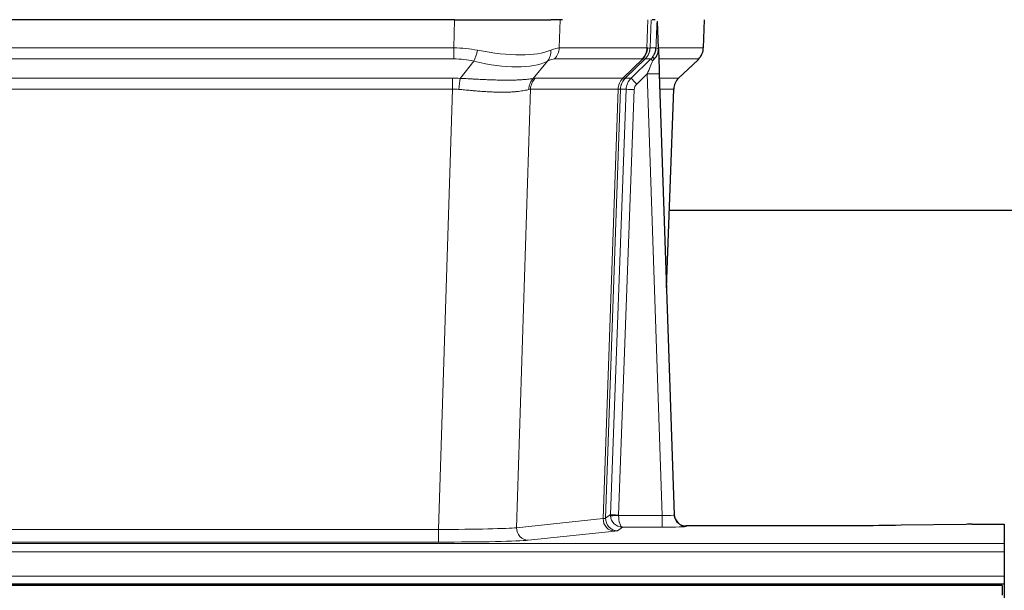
# Model space of a CAD drawing. Header units: inches. Extents: x 0 to 20790, y -12 to 14700.
# Tile 110 of 256: x 2855 to 3099, y 11688 to 11830. Entities that reach past the tile are written whole.
import ezdxf

# ---------------------------------------------------------------- set-up
doc = ezdxf.new("R2010")
doc.units = ezdxf.units.IN
doc.layers.add('1', color=7, linetype='Continuous', true_color=0xffffff)

msp = doc.modelspace()

# ---------------------------------------------------------------- linework, layer by layer
at = {"layer": '1', "color": 2, "linetype": 'Continuous', "lineweight": 25}
for p, q in [((2962.567, 11829.987), (2747.344, 11829.987)), ((2962.567, 11829.987), (2986.426, 11829.987)), ((2989.321, 11829.987), (2986.426, 11829.987)), ((3012.36, 11829.987), (3011.575, 11829.987)), ((3013.167, 11822.826), (3012.94, 11829.556)), ((3024.305, 11822.977), (3024.553, 11829.987)), ((3013.169, 11822.776), (3013.167, 11822.826)), ((3018.155, 11815.463), (3022.892, 11819.972)), ((3013.376, 11816.509), (3017.065, 11707.132)), ((3015.164, 11763.484), (3016.944, 11812.758)), ((3184.113, 11782.608), (3015.873, 11782.608)), ((3017.065, 11707.132), (3017.072, 11706.998)), ((3089.499, 11704.775), (3073.335, 11704.531)), ((3090.998, 11704.786), (3098.956, 11704.786)), ((3098.956, 11704.786), (3098.956, 11700.013)), ((3049.956, 11704.366), (3020.053, 11704.366)), ((3098.956, 11700.013), (3098.956, 11697.943)), ((3098.956, 11697.943), (3098.956, 11691.917)), ((2610.956, 11689.987), (3098.956, 11689.987)), ((3098.956, 11691.917), (3098.956, 11689.987)), ((3098.956, 11689.987), (3098.956, 11685.162)), ((3098.456, 11689.592), (2372.456, 11689.592)), ((3098.456, 11689.592), (3098.456, 11687.228))]:
    msp.add_line(p, q, dxfattribs=at)
at = {"layer": '1', "color": 110, "linetype": 'Continuous', "lineweight": 13}
for p, q in [((2962.376, 11822.993), (2962.567, 11829.987)), ((2988.749, 11829.987), (2988.558, 11822.993)), ((3010.306, 11822.993), (3010.549, 11829.987)), ((3011.334, 11829.987), (3011.091, 11822.993)), ((3024.289, 11822.993), (3024.537, 11829.987)), ((2747.535, 11822.993), (2962.376, 11822.993)), ((2962.376, 11820.255), (2962.376, 11822.993)), ((2988.558, 11822.993), (3010.306, 11822.993)), ((3011.091, 11822.993), (3012.552, 11822.993)), ((3013.161, 11822.993), (3024.289, 11822.993)), ((2962.376, 11820.255), (2747.535, 11820.255)), ((2963.947, 11815.428), (2967.4, 11819.697)), ((2985.599, 11819.697), (2982.106, 11815.379)), ((3009.123, 11820.255), (2987.376, 11820.255)), ((3004.343, 11815.447), (3009.289, 11820.244)), ((3009.835, 11820.244), (3004.943, 11815.5)), ((3006.38, 11815.506), (3011.307, 11820.255)), ((3011.307, 11820.255), (3009.873, 11820.255)), ((3023.071, 11820.255), (3013.251, 11820.255)), ((3018.163, 11815.482), (3022.976, 11820.064)), ((2747.877, 11815.505), (2962.034, 11815.505)), ((2962.034, 11812.767), (2962.034, 11815.505)), ((2982.609, 11815.447), (3004.343, 11815.447)), ((3004.968, 11815.506), (3006.38, 11815.506)), ((3010.378, 11816.513), (3007.769, 11813.997)), ((3014.072, 11706.971), (3010.378, 11816.513)), ((3013.41, 11815.506), (3018.15, 11815.506)), ((2962.034, 11812.767), (2747.877, 11812.767)), ((2958.561, 11703.481), (2962.034, 11812.767)), ((2981.427, 11812.727), (2977.969, 11703.95)), ((3003.161, 11812.727), (2981.427, 11812.727)), ((2999.454, 11706.197), (3003.167, 11812.727)), ((3003.75, 11812.771), (3000.04, 11706.311)), ((3001.268, 11707.208), (3005.16, 11812.771)), ((3007.157, 11812.63), (3003.266, 11707.067)), ((3005.16, 11812.771), (3003.75, 11812.771)), ((3016.932, 11812.771), (3013.502, 11812.771)), ((3015.159, 11763.658), (3016.932, 11812.771)), ((3000.04, 11706.311), (3001.268, 11707.208)), ((3003.267, 11706.971), (3014.072, 11706.971)), ((3014.072, 11706.971), (3014.072, 11704.077)), ((2977.969, 11703.95), (2999.454, 11706.197)), ((2751.351, 11703.481), (2958.561, 11703.481)), ((2958.561, 11703.481), (2958.561, 11700.378)), ((3002.363, 11703.08), (2980.878, 11700.833)), ((3004.23, 11704.077), (3003.036, 11703.205)), ((3014.072, 11704.077), (3004.23, 11704.077)), ((3020.053, 11704.366), (3020.063, 11704.234)), ((2610.956, 11700.013), (3098.956, 11700.013)), ((2958.561, 11700.378), (2751.351, 11700.378)), ((2610.956, 11697.943), (3098.956, 11697.943)), ((2610.956, 11691.917), (3098.956, 11691.917))]:
    msp.add_line(p, q, dxfattribs=at)
for centre, major_axis, ratio, start_param, end_param in [((2961.727, 11800.133), (26.983, 1.545), 0.8452785, 1.2775604, 1.4983912), ((2967.4, 11822.574), (-0.881, -3.902), 0.2224052, 0.7930597, 1.5799958), ((2962.63, 11833.222), (-26.677, 8.186), 0.3267204, 1.882912, 2.7667489), ((2982.903, 11822.574), (1.736, -3.604), 0.8689501, 0.3464596, 1.1333957), ((2961.727, 11800.133), (27.492, 22.639), 0.1155218, 0.1441436, 0.3649744), ((2984.68, 11823.133), (0, -4), 0.9702957, 0.7679449, 1.5358897), ((3006.427, 11823.133), (0, -4), 0.9702957, 0.7679449, 1.5358897), ((3006.593, 11823.121), (-0.603, -3.954), 0.9772749, 0.9153799, 1.6837369), ((3007.058, 11823.121), (1.703, -3.619), 0.9971774, 0.3287851, 1.0971421), ((3007.096, 11823.133), (0, -4), 0.9993908, 0.7679449, 1.5358897), ((2983.296, 11800.133), (27.661, 22.629), 0.117212, 0.1096858, 0.141666), ((2984.447, 11833.222), (-26.658, 10.191), 0.0473724, 2.9456198, 3.0909709), ((2983.296, 11800.133), (27.808, 22.856), 0.0163198, 0.0204947, 0.0524751), ((3014.55, 11822.923), (-1.999, 0.077), 0.1036431, 0.0350743, 0.8106069), ((3020.294, 11823.133), (0, 4), 0.9993908, 3.9095375, 4.6774824), ((2961.727, 11797.255), (16.721, 16.271), 0.9721633, 0.5640914, 0.7849223), ((2962.63, 11833.222), (-25.873, 10.634), 0.4068526, 1.919368, 2.8032049), ((2964.423, 11797.255), (23.46, 22.829), 0.1194803, 0.122173, 0.3430038), ((2985.992, 11797.255), (23.636, 22.829), 0.1185162, 0.0901183, 0.1220985), ((2984.447, 11833.222), (-25.449, 12.923), 0.0600246, 2.9512599, 3.096611), ((2986.073, 11797.255), (23.81, 22.997), 0.0168486, 0.0174428, 0.049423), ((3010.378, 11816.582), (1.856, 4.567), 0.0053314, 4.6992705, 5.4949999), ((3008.531, 11823.133), (3.533, 1.889), 0.9978056, 4.988374, 5.1348744), ((3012.696, 11818.817), (1.388, -1.44), 0.0242285, 3.1658454, 3.9417885), ((3013.282, 11819.471), (1.583, -1.222), 0.0276319, 3.169255, 3.9405385), ((2999.256, 11797.255), (23.826, 22.997), 0.016839, 6.1714068, 6.3006297), ((2961.245, 11791.505), (17.528, 16.98), 0.9676454, 0.7049946, 0.7848421), ((2963.947, 11812.551), (0.32, 3.987), 0.0824896, 0.7712526, 1.5399639), ((2984.802, 11812.502), (-0.926, 3.891), 0.9457602, 0.5436933, 1.3082514), ((2985.305, 11812.57), (0, 4), 0.9702957, 0.7679449, 1.5315264), ((2958.543, 11791.338), (24.592, 23.931), 0.1189226, 0.1216051, 0.196623), ((3007.039, 11812.57), (0, 4), 0.9702957, 0.7679449, 1.5315264), ((3007.045, 11812.57), (-0.019, 4), 0.9702844, 0.7633847, 1.5270253), ((3007.72, 11812.622), (-1.442, 3.731), 0.998056, 0.3995344, 1.1665625), ((3007.745, 11812.628), (0, 4), 0.9993908, 0.7679449, 1.5351916), ((2980.131, 11791.488), (24.848, 24.014), 0.0168508, 0.0174343, 0.0398874), ((3009.157, 11812.628), (2.83, 2.828), 0.9993905, 1.5533429, 2.3205896), ((3007.769, 11814.067), (1.388, -1.44), 0.0242285, 3.1658454, 4.7375178), ((3010.378, 11816.408), (2.998, 0.101), 0.0348797, 6.2820091, 7.8528054), ((3020.927, 11812.628), (0, -4), 0.9993908, 3.9095375, 4.6767843), ((2993.282, 11791.488), (24.879, 24.014), 0.016827, 6.2565923, 6.3006169), ((2961.245, 11788.627), (2.819, 24.028), 0.8253154, 0.0219437, 0.1017912), ((2961.239, 11788.46), (20.559, 24.143), 0.1188179, 0.0965282, 0.1715462), ((2982.908, 11788.61), (20.849, 24.158), 0.0182434, 0.0122067, 0.0346596), ((3007.157, 11812.699), (1.999, -0.074), 0.0348758, 3.1764983, 4.7136745), ((3009.157, 11812.558), (1.703, 1.052), 0.998638, 1.7848011, 2.5520478), ((2996.059, 11788.611), (20.882, 24.158), 0.0154016, 6.2548756, 6.2989002), ((3004.266, 11707.102), (0.383, 2.976), 0.9995817, 1.6634249, 1.7591904), ((3003.266, 11707.137), (1.999, -0.074), 0.0348758, 3.1764983, 4.7136745), ((3003.267, 11707.041), (-1.997, -0.118), 0.0348391, 0.0373692, 1.5687431), ((3004.23, 11707.076), (-0.98, 2.84), 0.9849493, 1.294853, 2.8045628), ((3004.266, 11707.032), (0.606, 0.798), 0.9977275, 2.1838943, 2.2796598), ((3004.23, 11707.076), (-0.028, 3), 0.3214645, 1.6026847, 3.1123946), ((3014.06, 11707.233), (-3.005, 0.103), 0.0869619, 1.577888, 3.1486843), ((3020.063, 11707.233), (-2.991, -0.235), 0.9996552, 0.0000105, 1.4923863), ((3002.363, 11706.079), (0.312, -2.984), 0.969741, 4.5720353, 6.175756), ((2980.037, 11706.225), (20.016, 0.105), 0.0266879, 6.037898, 6.2472222), ((3003.036, 11706.204), (1.769, -2.423), 0.9990158, 4.0464368, 5.6519121), ((2958.554, 11703.979), (20.013, 0.095), 0.0248544, 4.7125895, 6.0379715), ((2980.878, 11703.832), (0.312, -2.984), 0.969741, 4.5720353, 6.175756), ((2980.037, 11703.226), (23.014, 0), 0.0261612, 6.0380559, 6.2473801), ((3014.06, 11704.234), (-6.003, 0), 0.0262109, 1.5728579, 3.1436542), ((2958.554, 11700.98), (-23.012, 0), 0.0261647, 1.5710736, 2.8964556)]:
    msp.add_ellipse(centre, major_axis=major_axis, ratio=ratio, start_param=start_param, end_param=end_param, dxfattribs=at)
at = {"layer": '1', "color": 2, "linetype": 'Continuous', "lineweight": 25}
for centre, major_axis, ratio, start_param, end_param in [((3013.376, 11816.683), (-0.227, 6.726), 0.0008736, 0.4374328, 1.5967123), ((3020.199, 11822.941), (3.174, -2.434), 0.9869112, 6.1322815, 6.2830018), ((3020.94, 11812.605), (-3.886, 0.947), 0.998973, 5.7186048, 6.4862172), ((3020.052, 11707.37), (-0.15, 3), 0.998739, 1.5545356, 3.0917055), ((3091.001, 11704.707), (-3, 0), 0.0262223, 4.7133912, 5.2365954)]:
    msp.add_ellipse(centre, major_axis=major_axis, ratio=ratio, start_param=start_param, end_param=end_param, dxfattribs=at)
at = {"layer": '1', "color": 110, "linetype": 'Continuous', "lineweight": 13}
for points, knots in [([(3012.552, 11822.993), (3012.573, 11823.545), (3012.595, 11824.097), (3012.638, 11825.199), (3012.66, 11825.75), (3012.692, 11826.575), (3012.703, 11826.849), (3012.725, 11827.398), (3012.737, 11827.672), (3012.759, 11828.219), (3012.77, 11828.492), (3012.787, 11828.901), (3012.793, 11829.037), (3012.804, 11829.308), (3012.81, 11829.444), (3012.816, 11829.579)], [0, 0, 0, 0, 0.25, 0.25, 0.5, 0.5, 0.625, 0.625, 0.75, 0.75, 0.875, 0.875, 0.9375, 0.9375, 1, 1, 1, 1]), ([(2963.947, 11815.428), (2964.465, 11815.406), (2964.98, 11815.381), (2966.006, 11815.33), (2966.516, 11815.303), (2967.15, 11815.27), (2967.277, 11815.264), (2967.53, 11815.251), (2967.656, 11815.244), (2968.033, 11815.225), (2968.282, 11815.212), (2969.024, 11815.175), (2969.511, 11815.152), (2970.47, 11815.108), (2970.942, 11815.088), (2971.87, 11815.053), (2972.327, 11815.038), (2973, 11815.019), (2973.223, 11815.013), (2973.554, 11815.006), (2973.664, 11815.004), (2973.828, 11815), (2973.882, 11814.999), (2973.991, 11814.998), (2974.477, 11814.989), (2974.946, 11814.985), (2975.751, 11814.983), (2976.529, 11814.988), (2977.252, 11815.004), (2977.948, 11815.025), (2978.282, 11815.039), (2978.682, 11815.059), (2978.761, 11815.063), (2978.918, 11815.071), (2978.995, 11815.076), (2979.224, 11815.089), (2979.372, 11815.099), (2979.801, 11815.129), (2980.07, 11815.151), (2980.571, 11815.196), (2980.805, 11815.219), (2981.236, 11815.267), (2981.435, 11815.29), (2981.797, 11815.337), (2981.96, 11815.359), (2982.106, 11815.379)], [0, 0, 0, 0, 0.0625, 0.0625, 0.125, 0.125, 0.140625, 0.140625, 0.15625, 0.15625, 0.1875, 0.1875, 0.25, 0.25, 0.3125, 0.3125, 0.375, 0.375, 0.40625, 0.40625, 0.421875, 0.421875, 0.4296875, 0.4296875, 0.4375, 0.5, 0.5, 0.5625, 0.625, 0.625, 0.6875, 0.6875, 0.703125, 0.703125, 0.71875, 0.71875, 0.75, 0.75, 0.8125, 0.8125, 0.875, 0.875, 0.9375, 0.9375, 1, 1, 1, 1]), ([(2981.007, 11812.666), (2980.852, 11812.624), (2980.68, 11812.581), (2980.304, 11812.495), (2980.101, 11812.453), (2979.663, 11812.371), (2979.429, 11812.331), (2978.929, 11812.257), (2978.663, 11812.221), (2978.241, 11812.173), (2978.096, 11812.158), (2977.873, 11812.136), (2977.798, 11812.129), (2977.645, 11812.116), (2977.568, 11812.109), (2977.18, 11812.078), (2976.857, 11812.057), (2976.187, 11812.023), (2975.493, 11811.997), (2974.752, 11811.989), (2973.986, 11811.99), (2973.592, 11811.995), (2973.134, 11812.005), (2973.083, 11812.007), (2972.98, 11812.009), (2972.929, 11812.011), (2972.774, 11812.015), (2972.463, 11812.025), (2972.148, 11812.037), (2971.513, 11812.064), (2971.083, 11812.087), (2970.208, 11812.139), (2969.764, 11812.169), (2968.862, 11812.235), (2968.405, 11812.271), (2967.708, 11812.329), (2967.473, 11812.349), (2967.12, 11812.38), (2967.001, 11812.391), (2966.763, 11812.412), (2966.644, 11812.423), (2966.048, 11812.477), (2965.568, 11812.521), (2964.603, 11812.611), (2964.117, 11812.656), (2963.628, 11812.7)], [0, 0, 0, 0, 0.0625, 0.0625, 0.125, 0.125, 0.1875, 0.1875, 0.25, 0.25, 0.28125, 0.28125, 0.296875, 0.296875, 0.3125, 0.3125, 0.375, 0.375, 0.4375, 0.5, 0.5, 0.5625, 0.5625, 0.5703125, 0.5703125, 0.578125, 0.578125, 0.59375, 0.625, 0.625, 0.6875, 0.6875, 0.75, 0.75, 0.8125, 0.8125, 0.84375, 0.84375, 0.859375, 0.859375, 0.875, 0.875, 0.9375, 0.9375, 1, 1, 1, 1]), ([(3003.729, 11812.766), (3003.693, 11812.752), (3003.628, 11812.742), (3003.44, 11812.729), (3003.318, 11812.726), (3003.167, 11812.727)], [0, 0, 0, 0, 0.5, 0.5, 1, 1, 1, 1])]:
    msp.add_open_spline(points, degree=3, knots=knots, dxfattribs=at)
at = {"layer": '1', "color": 2, "linetype": 'Continuous', "lineweight": 25}
msp.add_open_spline([(3012.816, 11829.579), (3012.82, 11829.575), (3012.844, 11829.567), (3012.902, 11829.56), (3012.94, 11829.556)], degree=3, dxfattribs=at)
for points, knots in [([(3011.699, 11820.692), (3011.716, 11820.713), (3011.732, 11820.735), (3011.765, 11820.779), (3011.781, 11820.801), (3011.827, 11820.867), (3011.858, 11820.911), (3011.945, 11821.044), (3011.999, 11821.133), (3012.1, 11821.315), (3012.146, 11821.406), (3012.21, 11821.546), (3012.231, 11821.593), (3012.27, 11821.688), (3012.289, 11821.736), (3012.342, 11821.879), (3012.374, 11821.975), (3012.43, 11822.169), (3012.454, 11822.268), (3012.496, 11822.468), (3012.513, 11822.57), (3012.532, 11822.726), (3012.538, 11822.779), (3012.547, 11822.885), (3012.55, 11822.939), (3012.552, 11822.993)], [0, 0, 0, 0, 0.03125, 0.03125, 0.0625, 0.0625, 0.125, 0.125, 0.25, 0.25, 0.375, 0.375, 0.4375, 0.4375, 0.5, 0.5, 0.625, 0.625, 0.75, 0.75, 0.875, 0.875, 0.9375, 0.9375, 1, 1, 1, 1]), ([(3012.154, 11820.292), (3012.173, 11820.316), (3012.193, 11820.339), (3012.233, 11820.382), (3012.253, 11820.403), (3012.294, 11820.445), (3012.313, 11820.466), (3012.353, 11820.508), (3012.373, 11820.529), (3012.43, 11820.591), (3012.468, 11820.634), (3012.54, 11820.72), (3012.575, 11820.764), (3012.642, 11820.855), (3012.674, 11820.901), (3012.72, 11820.972), (3012.735, 11820.996), (3012.764, 11821.045), (3012.779, 11821.069), (3012.848, 11821.193), (3012.898, 11821.295), (3012.984, 11821.506), (3013.021, 11821.615), (3013.059, 11821.754), (3013.067, 11821.782), (3013.081, 11821.839), (3013.087, 11821.868), (3013.106, 11821.954), (3013.117, 11822.011), (3013.145, 11822.184), (3013.17, 11822.418), (3013.173, 11822.656), (3013.169, 11822.776)], [0, 0, 0, 0, 0.03125, 0.03125, 0.0625, 0.0625, 0.09375, 0.09375, 0.125, 0.125, 0.1875, 0.1875, 0.25, 0.25, 0.3125, 0.3125, 0.34375, 0.34375, 0.375, 0.375, 0.5, 0.5, 0.625, 0.625, 0.65625, 0.65625, 0.6875, 0.6875, 0.75, 0.75, 0.875, 1, 1, 1, 1]), ([(3023.373, 11820.507), (3023.43, 11820.575), (3023.558, 11820.758), (3023.808, 11821.139), (3024.113, 11821.822), (3024.318, 11822.473), (3024.287, 11822.885), (3024.282, 11822.94)], [0, 0, 0, 0, 0.2255282, 0.4356233, 0.6511466, 0.9537437, 1, 1, 1, 1]), ([(3011.704, 11819.795), (3011.744, 11819.835), (3011.783, 11819.875), (3011.86, 11819.956), (3011.898, 11819.997), (3012.011, 11820.121), (3012.084, 11820.205), (3012.154, 11820.292)], [0, 0, 0, 0, 0.25, 0.25, 0.5, 0.5, 1, 1, 1, 1]), ([(3073.335, 11704.531), (3069.802, 11704.477), (3066, 11704.436), (3058.117, 11704.38), (3054.036, 11704.366), (3049.956, 11704.366)], [0, 0, 0, 0, 0.5, 0.5, 1, 1, 1, 1])]:
    msp.add_open_spline(points, degree=3, knots=knots, dxfattribs=at)
at = {"layer": '1', "color": 110, "linetype": 'Continuous', "lineweight": 13}
for points, weights in [([(3004.343, 11815.447), (3004.346, 11815.447), (3004.348, 11815.447)], [0.500000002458, 0.499999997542, 0.500000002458]), ([(3003.167, 11812.727), (3003.164, 11812.727), (3003.161, 11812.727)], [0.500000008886, 0.499999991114, 0.500000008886])]:
    msp.add_rational_spline(points, weights, degree=2, dxfattribs=at)
msp.add_open_spline([(3004.348, 11815.447), (3004.512, 11815.453), (3004.774, 11815.467), (3004.908, 11815.488), (3004.943, 11815.5)], degree=3, dxfattribs=at)

doc.saveas('drawing.dxf')
